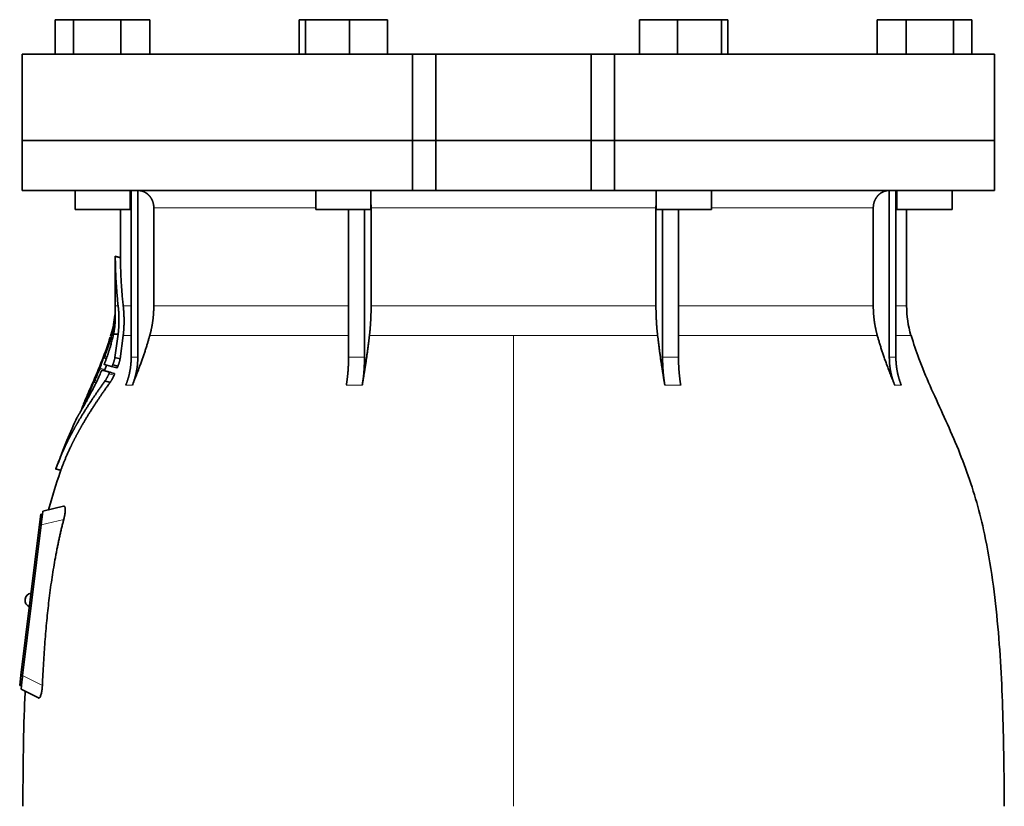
# Model space of a CAD drawing. Header units: millimetres. Extents: x 400 to 1291, y -2194 to 1779.
# Tile 27 of 31: x 406 to 692, y 1043 to 1271. Entities that reach past the tile are written whole.
import ezdxf

# ---------------------------------------------------------------- set-up
doc = ezdxf.new("R2010")
doc.units = ezdxf.units.MM
doc.layers.add('VSI344-454_FLANG', color=7, linetype='Continuous')
doc.layers.add('VSI344-454_TESTA', color=7, linetype='Continuous')

# ---------------------------------------------------------------- blocks, each defined once
blk = doc.blocks.new('SE')
at = {"layer": 'VSI344-454_FLANG', "color": 7, "linetype": 'Continuous', "lineweight": 35}
for p, q in [((416.77, 1270.53), (416.77, 1260.53)), ((416.77, 1270.53), (422.07, 1270.53)), ((422.07, 1270.53), (422.07, 1260.53)), ((422.07, 1270.53), (435.81, 1270.53)), ((435.81, 1270.53), (435.81, 1260.53)), ((435.81, 1270.53), (444.25, 1270.53)), ((444.25, 1270.53), (444.25, 1260.53)), ((487.52, 1270.53), (487.52, 1260.53)), ((487.52, 1270.53), (489.33, 1270.53)), ((489.33, 1270.53), (489.33, 1260.53)), ((489.33, 1270.53), (502.13, 1270.53)), ((502.13, 1270.53), (502.13, 1260.53)), ((502.13, 1270.53), (513.13, 1270.53)), ((513.13, 1270.53), (513.13, 1260.53)), ((586.25, 1270.53), (586.25, 1260.53)), ((586.25, 1270.53), (597.25, 1270.53)), ((597.25, 1270.53), (597.25, 1260.53)), ((597.25, 1270.53), (610.05, 1270.53)), ((610.05, 1270.53), (610.05, 1260.53)), ((610.05, 1270.53), (611.86, 1270.53)), ((611.86, 1270.53), (611.86, 1260.53)), ((655.13, 1270.53), (655.13, 1260.53)), ((655.13, 1270.53), (663.57, 1270.53)), ((663.57, 1270.53), (663.57, 1260.53)), ((663.57, 1270.53), (677.31, 1270.53)), ((677.31, 1270.53), (677.31, 1260.53)), ((677.31, 1270.53), (682.61, 1270.53)), ((682.61, 1270.53), (682.61, 1260.53)), ((520.36, 1260.53), (407.19, 1260.53)), ((407.19, 1260.53), (407.19, 1235.53)), ((520.36, 1260.53), (527.19, 1260.53)), ((520.36, 1260.53), (520.36, 1235.53)), ((527.19, 1260.53), (572.19, 1260.53)), ((527.19, 1235.53), (527.19, 1260.53)), ((572.19, 1260.53), (579.02, 1260.53)), ((572.19, 1235.53), (572.19, 1260.53)), ((689.14, 1260.53), (579.02, 1260.53)), ((579.02, 1260.53), (579.02, 1235.53)), ((689.14, 1260.53), (689.14, 1235.53)), ((407.19, 1235.53), (520.36, 1235.53)), ((520.36, 1235.53), (527.19, 1235.53)), ((527.19, 1235.53), (572.19, 1235.53)), ((572.19, 1235.53), (579.02, 1235.53)), ((689.14, 1235.53), (579.02, 1235.53))]:
    blk.add_line(p, q, dxfattribs=at)
at = {"layer": 'VSI344-454_TESTA', "color": 7, "linetype": 'Continuous', "lineweight": 35}
for p, q in [((520.36, 1235.53), (407.19, 1235.53)), ((407.19, 1235.53), (407.19, 1221.03)), ((527.19, 1235.53), (520.36, 1235.53)), ((520.36, 1221.03), (520.36, 1235.53)), ((527.19, 1235.53), (572.19, 1235.53)), ((527.19, 1235.53), (527.19, 1221.03)), ((579.02, 1235.53), (572.19, 1235.53)), ((572.19, 1235.53), (572.19, 1221.03)), ((689.14, 1235.53), (579.02, 1235.53)), ((579.02, 1235.53), (579.02, 1221.03)), ((689.14, 1221.03), (689.14, 1235.53)), ((407.19, 1221.03), (520.36, 1221.03)), ((422.51, 1221.03), (422.51, 1215.53)), ((438.51, 1215.53), (438.51, 1221.03)), ((438.79, 1221.03), (438.79, 1172.68)), ((440.71, 1221.03), (440.71, 1172.68)), ((492.32, 1221.03), (492.32, 1215.53)), ((508.32, 1215.53), (508.32, 1221.03)), ((520.36, 1221.03), (527.19, 1221.03)), ((527.19, 1221.03), (572.19, 1221.03)), ((579.02, 1221.03), (572.19, 1221.03)), ((689.14, 1221.03), (579.02, 1221.03)), ((591.06, 1221.03), (591.06, 1215.53)), ((607.06, 1215.53), (607.06, 1221.03)), ((658.68, 1221.03), (658.68, 1172.68)), ((660.58, 1221.03), (660.59, 1172.68)), ((660.87, 1221.03), (660.87, 1215.53)), ((676.87, 1215.53), (676.87, 1221.03)), ((422.51, 1215.53), (438.51, 1215.53)), ((435.69, 1215.53), (435.69, 1201.55)), ((445.35, 1216.03), (445.35, 1187.6)), ((492.32, 1215.53), (508.32, 1215.53)), ((501.84, 1215.53), (501.84, 1172.68)), ((506.46, 1215.53), (506.46, 1172.68)), ((508.38, 1216.03), (508.38, 1187.6)), ((591, 1216.03), (591, 1187.6)), ((591.06, 1215.53), (607.06, 1215.53)), ((592.92, 1215.53), (592.92, 1172.68)), ((597.54, 1215.53), (597.54, 1172.68)), ((654.03, 1216.03), (654.03, 1187.6)), ((660.87, 1215.53), (676.87, 1215.53)), ((663.69, 1187.6), (663.69, 1215.53)), ((435.71, 1201.57), (434.17, 1201.98)), ((434.19, 1202), (434.19, 1187.6)), ((432.99, 1179.46), (432.77, 1178.81)), ((433.67, 1179.41), (435.02, 1179.41)), ((435.02, 1179.41), (434.09, 1172.66)), ((435.59, 1172.26), (436.49, 1178.98)), ((430.88, 1172.53), (431.6, 1172.33)), ((435.59, 1172.26), (434.09, 1172.66)), ((430.35, 1168.98), (431.82, 1168.58)), ((433.12, 1170), (431.01, 1170.57)), ((432.44, 1168.41), (433.94, 1168)), ((433.12, 1170), (434.62, 1169.6)), ((433.44, 1170.49), (434.94, 1170.09)), ((427.55, 1165.12), (427.4, 1164.78)), ((427.99, 1165.53), (428.62, 1165.36)), ((432.7, 1165.43), (431.2, 1165.83)), ((426.08, 1161.71), (425.38, 1160.13)), ((416.86, 1140.33), (418.46, 1139.9)), ((413.05, 1127.14), (413.17, 1128.14)), ((419.21, 1129.54), (413.17, 1128.14)), ((412.19, 1124.22), (412.55, 1127.2)), ((412.55, 1127.2), (413.05, 1127.14)), ((413.02, 1126.88), (413.05, 1127.14)), ((406.83, 1080.55), (412.19, 1124.22)), ((412.68, 1124.17), (407.32, 1080.5)), ((408.03, 1102.63), (408.01, 1102.51)), ((406.46, 1077.57), (406.83, 1080.55)), ((406.96, 1077.51), (406.46, 1077.57)), ((406.84, 1076.53), (406.95, 1077.51)), ((406.96, 1077.51), (406.99, 1077.79)), ((406.84, 1076.53), (411.87, 1073.97))]:
    blk.add_line(p, q, dxfattribs=at)
at = {"layer": 'VSI344-454_TESTA', "color": 4, "linetype": 'Continuous', "lineweight": 9}
for p, q in [((438.51, 1216.03), (438.65, 1216.03)), ((492.32, 1216.03), (445.35, 1216.03)), ((591, 1216.03), (508.38, 1216.03)), ((654.03, 1216.03), (607.06, 1216.03)), ((660.65, 1216.03), (660.87, 1216.03)), ((434.19, 1201.82), (435.69, 1201.42)), ((434.19, 1187.6), (435.02, 1187.6)), ((438.65, 1187.6), (436.49, 1187.6)), ((501.8, 1187.6), (445.35, 1187.6)), ((591, 1187.6), (508.38, 1187.6)), ((654.03, 1187.6), (597.54, 1187.6)), ((660.65, 1187.6), (663.69, 1187.6)), ((432.99, 1179.41), (433.18, 1179.41)), ((432.64, 1177.28), (433.12, 1177.15)), ((432.74, 1177.62), (433.21, 1177.49)), ((436.49, 1178.98), (438.71, 1178.98)), ((444.18, 1178.98), (501.84, 1178.98)), ((507.9, 1178.98), (549.69, 1178.98)), ((549.69, 1178.98), (549.69, 1042.56)), ((549.69, 1178.98), (591.48, 1178.98)), ((597.57, 1178.98), (655.2, 1178.98)), ((664.95, 1178.98), (660.62, 1178.98)), ((431.37, 1174.1), (431.32, 1174.12)), ((431.55, 1172.21), (430.69, 1172.44)), ((430.96, 1172.76), (430.82, 1172.79)), ((431.11, 1172.98), (431.77, 1172.8)), ((438.79, 1172.68), (440.71, 1172.68)), ((592.92, 1172.68), (597.54, 1172.68)), ((429.6, 1169.18), (431.06, 1168.79)), ((429.73, 1169.54), (431.2, 1169.14)), ((428.59, 1165.28), (427.82, 1165.49)), ((428.09, 1165.8), (427.96, 1165.83)), ((428.24, 1165.98), (428.84, 1165.82)), ((428.57, 1167.11), (428.52, 1167.13)), ((432.33, 1167.87), (433.83, 1167.47)), ((426.7, 1162.55), (427.14, 1162.43)), ((437.23, 1164.62), (439.14, 1164.62)), ((501.19, 1164.62), (505.81, 1164.62)), ((593.57, 1164.62), (598.19, 1164.62)), ((660.24, 1164.62), (662.15, 1164.62)), ((425.22, 1159.74), (425.28, 1159.73)), ((426.55, 1162.2), (426.96, 1162.09)), ((416.97, 1140.45), (418.42, 1140.06)), ((419.23, 1125.68), (412.68, 1124.17)), ((412.68, 1124.16), (412.19, 1124.22)), ((406.83, 1080.55), (407.32, 1080.49)), ((407.32, 1080.5), (413.04, 1077.59))]:
    blk.add_line(p, q, dxfattribs=at)
at = {"layer": 'VSI344-454_TESTA', "color": 7, "linetype": 'Continuous', "lineweight": 35}
for centre, radius, start, end in [((405.69, 1187.6), 28.5, 355.6571, 0), ((693.69, 1187.6), 30, 180, 196.6836), ((405.69, 1187.6), 28.5, 343.3164, 354.6739), ((410, 1102.26), 2, 173, 248.5225), ((410.01, 1102.39), 2, 97.4775, 173)]:
    blk.add_arc(centre, radius, start, end, dxfattribs=at)
for points, degree, knots in [([(445.35, 1216.03), (445.35, 1217), (445.02, 1217.9), (444.85, 1218.34), (444.61, 1218.75), (444.37, 1219.14), (444.07, 1219.48), (443.73, 1219.87), (443.32, 1220.17), (443, 1220.4), (442.65, 1220.58), (442.22, 1220.79), (441.75, 1220.91), (441.25, 1221.03), (440.71, 1221.03)], 2, [0, 0, 0, 0.25, 0.25, 0.375, 0.375, 0.5, 0.5, 0.642857, 0.642857, 0.75, 0.75, 0.875, 0.875, 1, 1, 1]), ([(658.67, 1221.03), (658.13, 1221.03), (657.63, 1220.91), (657.16, 1220.79), (656.73, 1220.58), (656.19, 1220.31), (655.73, 1219.9), (655.51, 1219.71), (655.31, 1219.48), (655.01, 1219.14), (654.77, 1218.75), (654.53, 1218.34), (654.36, 1217.9), (654.03, 1217), (654.03, 1216.03)], 2, [0, 0, 0, 0.125, 0.125, 0.25, 0.25, 0.416667, 0.416667, 0.5, 0.5, 0.625, 0.625, 0.75, 0.75, 1, 1, 1]), ([(434.19, 1201.82), (434.19, 1201.84), (434.19, 1201.87), (434.19, 1201.91), (434.19, 1201.94), (434.19, 1201.96), (434.19, 1201.97), (434.19, 1201.98), (434.19, 1201.97), (434.19, 1201.95)], 3, [0, 0, 0, 0, 0.0869281, 0.1705674, 0.2524773, 0.3343163, 0.417747, 0.5043405, 0.700726, 0.700726, 0.700726, 0.700726]), ([(435.69, 1201.58), (435.69, 1201.58), (435.69, 1201.58), (435.69, 1201.57), (435.69, 1201.54), (435.69, 1201.49), (435.69, 1201.44), (435.69, 1201.42)], 3, [0.4993634, 0.4993634, 0.4993634, 0.4993634, 0.5012743, 0.6248953, 0.748744, 0.8742682, 1, 1, 1, 1]), ([(434.14, 1182.93), (434.14, 1183), (434.15, 1183.12), (434.16, 1183.29), (434.17, 1183.45), (434.17, 1183.59), (434.17, 1183.72), (434.18, 1183.83), (434.18, 1183.93), (434.18, 1184.02), (434.18, 1184.1), (434.18, 1184.17), (434.18, 1184.23), (434.17, 1184.28), (434.17, 1184.32), (434.17, 1184.5), (434.16, 1184.78), (434.15, 1185.07), (434.13, 1185.34), (434.12, 1185.47), (434.11, 1185.5), (434.11, 1185.5)], 3, [0, 0, 0, 0, 0.0234084, 0.0454948, 0.0662673, 0.0857304, 0.103886, 0.1207337, 0.1362719, 0.1504979, 0.1634084, 0.1749999, 0.1852687, 0.1942113, 0.2018244, 0.2081053, 0.2931063, 0.3735012, 0.4491424, 0.5812047, 0.6494993, 0.6494993, 0.6494993, 0.6494993]), ([(435.02, 1187.6), (435.26, 1185.5), (435.25, 1183.43), (435.25, 1182.34), (435.18, 1181.26), (435.13, 1180.32), (435.02, 1179.41)], 2, [0, 0, 0, 0.5, 0.5, 0.75, 0.75, 1, 1, 1]), ([(436.49, 1178.98), (436.73, 1181.05), (436.73, 1183.21), (436.73, 1185.39), (436.49, 1187.6)], 2, [0, 0, 0, 0.5, 0.5, 1, 1, 1]), ([(444.18, 1178.98), (444.76, 1181.08), (445.06, 1183.24), (445.35, 1185.41), (445.35, 1187.6)], 2, [0, 0, 0, 0.5, 0.5, 1, 1, 1]), ([(507.9, 1178.98), (508.14, 1181.08), (508.26, 1183.24), (508.38, 1185.41), (508.38, 1187.6)], 2, [0, 0, 0, 0.5, 0.5, 1, 1, 1]), ([(591, 1187.6), (591, 1185.41), (591.12, 1183.24), (591.24, 1181.08), (591.48, 1178.98)], 2, [0, 0, 0, 0.5, 0.5, 1, 1, 1]), ([(654.03, 1187.6), (654.03, 1185.41), (654.32, 1183.24), (654.62, 1181.08), (655.2, 1178.98)], 2, [0, 0, 0, 0.5, 0.5, 1, 1, 1]), ([(433.67, 1179.41), (433.69, 1179.51), (433.73, 1179.72), (433.79, 1180.02), (433.84, 1180.33), (433.89, 1180.63), (433.94, 1180.94), (433.99, 1181.28), (434.03, 1181.66), (434.07, 1182.08), (434.11, 1182.51), (434.13, 1182.79), (434.14, 1182.93)], 3, [0, 0, 0, 0, 0.075287, 0.152725, 0.232371, 0.314287, 0.398538, 0.485197, 0.598878, 0.722311, 0.855869, 1, 1, 1, 1]), ([(434.06, 1184.8), (434.06, 1184.82), (434.06, 1184.85), (434.07, 1184.88), (434.07, 1184.92), (434.07, 1184.94), (434.07, 1184.95), (434.07, 1184.95)], 3, [0, 0, 0, 0, 0.168351, 0.334942, 0.502689, 0.751512, 1, 1, 1, 1]), ([(431.11, 1171), (431.16, 1171.13), (431.26, 1171.39), (431.4, 1171.77), (431.55, 1172.16), (431.68, 1172.54), (431.82, 1172.92), (431.95, 1173.3), (432.08, 1173.68), (432.2, 1174.05), (432.32, 1174.43), (432.44, 1174.79), (432.55, 1175.16), (432.69, 1175.62), (432.86, 1176.18), (433.04, 1176.84), (433.21, 1177.49), (433.38, 1178.14), (433.53, 1178.79), (433.62, 1179.2), (433.67, 1179.41)], 3, [0, 0, 0, 0, 0.0436, 0.087048, 0.130354, 0.173526, 0.216573, 0.259505, 0.302334, 0.345068, 0.38772, 0.4303, 0.472822, 0.515297, 0.592533, 0.671051, 0.750942, 0.832313, 0.915286, 1, 1, 1, 1]), ([(432.64, 1177.28), (432.65, 1177.3), (432.66, 1177.34), (432.68, 1177.4), (432.7, 1177.47), (432.72, 1177.55), (432.73, 1177.6), (432.74, 1177.62)], 3, [0, 0, 0, 0, 0.167837, 0.334108, 0.5018, 0.750897, 1, 1, 1, 1]), ([(444.18, 1178.98), (444.1, 1178.69), (443.93, 1178.08), (443.66, 1177.16), (443.37, 1176.21), (443.05, 1175.21), (442.72, 1174.18), (442.36, 1173.12), (441.97, 1172.01), (441.56, 1170.87), (441.13, 1169.7), (440.67, 1168.48), (440.18, 1167.23), (439.67, 1165.94), (439.32, 1165.06), (439.14, 1164.62)], 3, [0, 0, 0, 0, 0.060225, 0.123109, 0.188682, 0.256971, 0.328011, 0.401835, 0.478482, 0.557991, 0.640405, 0.725766, 0.814121, 0.905516, 1, 1, 1, 1]), ([(507.9, 1178.98), (507.87, 1178.69), (507.8, 1178.08), (507.68, 1177.16), (507.56, 1176.21), (507.43, 1175.21), (507.29, 1174.18), (507.14, 1173.12), (506.99, 1172.01), (506.82, 1170.87), (506.64, 1169.7), (506.45, 1168.48), (506.24, 1167.23), (506.03, 1165.94), (505.89, 1165.06), (505.81, 1164.62)], 3, [0, 0, 0, 0, 0.06022, 0.1231, 0.188669, 0.256956, 0.327994, 0.401817, 0.478464, 0.557974, 0.640389, 0.725753, 0.814111, 0.905511, 1, 1, 1, 1]), ([(593.57, 1164.62), (593.49, 1165.1), (593.33, 1166.04), (593.1, 1167.44), (592.89, 1168.79), (592.68, 1170.09), (592.49, 1171.35), (592.31, 1172.57), (592.15, 1173.74), (591.99, 1174.87), (591.85, 1175.96), (591.72, 1177), (591.59, 1178.01), (591.52, 1178.66), (591.48, 1178.98)], 3, [0, 0, 0, 0, 0.102224, 0.200826, 0.295868, 0.387409, 0.475507, 0.560216, 0.641588, 0.719673, 0.794516, 0.86616, 0.934643, 1, 1, 1, 1]), ([(660.24, 1164.62), (660.05, 1165.1), (659.66, 1166.04), (659.12, 1167.44), (658.6, 1168.79), (658.11, 1170.09), (657.65, 1171.35), (657.21, 1172.57), (656.81, 1173.74), (656.44, 1174.87), (656.09, 1175.96), (655.77, 1177), (655.47, 1178.01), (655.29, 1178.66), (655.2, 1178.98)], 3, [0, 0, 0, 0, 0.102224, 0.200826, 0.295868, 0.387409, 0.475507, 0.560216, 0.641588, 0.719673, 0.794516, 0.86616, 0.934643, 1, 1, 1, 1]), ([(692.03, 1042.56), (691.99, 1046.95), (691.92, 1054.76), (691.68, 1067.91), (691.17, 1081.21), (690.25, 1094.66), (688.76, 1108.14), (686.7, 1120.15), (684.15, 1130.61), (681.28, 1139.46), (677.9, 1148.03), (674.18, 1156.31), (670.51, 1164.29), (667.23, 1171.96), (665.77, 1176.58), (664.99, 1179.04)], 3, [0, 0, 0, 0, 0.084988, 0.1795, 0.274612, 0.370212, 0.466379, 0.563594, 0.629668, 0.695881, 0.761625, 0.826091, 0.888934, 0.950027, 1, 1, 1, 1]), ([(431.32, 1174.12), (431.33, 1174.14), (431.34, 1174.18), (431.37, 1174.25), (431.39, 1174.31), (431.42, 1174.39), (431.46, 1174.48), (431.49, 1174.55), (431.51, 1174.59), (431.51, 1174.58), (431.5, 1174.54), (431.49, 1174.49), (431.48, 1174.46)], 3, [0, 0, 0, 0, 0.062966, 0.124796, 0.186784, 0.250209, 0.375117, 0.49931, 0.626183, 0.752696, 0.875851, 1, 1, 1, 1]), ([(430.69, 1172.44), (430.7, 1172.45), (430.71, 1172.49), (430.73, 1172.54), (430.75, 1172.61), (430.78, 1172.69), (430.81, 1172.76), (430.82, 1172.79)], 3, [0, 0, 0, 0, 0.164207, 0.326866, 0.491238, 0.745542, 1, 1, 1, 1]), ([(430.92, 1172.64), (430.92, 1172.63), (430.91, 1172.6), (430.9, 1172.56), (430.9, 1172.54), (430.9, 1172.52), (430.9, 1172.52), (430.93, 1172.55), (430.96, 1172.63), (431.01, 1172.73), (431.06, 1172.85), (431.09, 1172.94), (431.11, 1172.98)], 3, [0, 0, 0, 0, 0.063279, 0.124964, 0.186389, 0.248902, 0.37582, 0.50344, 0.627237, 0.751955, 0.876448, 1, 1, 1, 1]), ([(431.11, 1171), (431.1, 1170.98), (431.08, 1170.93), (431.06, 1170.87), (431.04, 1170.8), (431.02, 1170.75), (431, 1170.67), (430.99, 1170.59), (431, 1170.58), (431.01, 1170.57)], 3, [0, 0, 0, 0, 0.102907, 0.202298, 0.30042, 0.399604, 0.502115, 0.750474, 1, 1, 1, 1]), ([(434.09, 1172.66), (434.08, 1172.61), (434.07, 1172.51), (434.03, 1172.36), (433.99, 1172.19), (433.95, 1172.03), (433.9, 1171.85), (433.85, 1171.67), (433.79, 1171.49), (433.73, 1171.29), (433.66, 1171.1), (433.59, 1170.9), (433.52, 1170.7), (433.47, 1170.56), (433.44, 1170.49)], 3, [0, 0, 0, 0, 0.077144, 0.155351, 0.234641, 0.315035, 0.39655, 0.479206, 0.563019, 0.648006, 0.734183, 0.821564, 0.910165, 1, 1, 1, 1]), ([(434.94, 1170.09), (434.97, 1170.15), (435.01, 1170.28), (435.08, 1170.47), (435.15, 1170.65), (435.21, 1170.83), (435.27, 1171.01), (435.32, 1171.18), (435.37, 1171.35), (435.42, 1171.52), (435.46, 1171.68), (435.5, 1171.83), (435.53, 1171.98), (435.56, 1172.12), (435.58, 1172.22), (435.59, 1172.26)], 3, [0, 0, 0, 0, 0.082904, 0.164766, 0.245597, 0.325409, 0.404213, 0.482023, 0.558851, 0.634711, 0.709616, 0.783583, 0.856625, 0.928759, 1, 1, 1, 1]), ([(437.23, 1164.62), (438, 1166.53), (438.4, 1168.57), (438.79, 1170.6), (438.79, 1172.68)], 2, [0, 0, 0, 0.500132, 0.500132, 1, 1, 1]), ([(440.71, 1172.68), (440.71, 1170.6), (440.31, 1168.57), (439.92, 1166.53), (439.14, 1164.62)], 2, [0, 0, 0, 0.499849, 0.499849, 1, 1, 1]), ([(501.19, 1164.62), (501.51, 1166.53), (501.68, 1168.57), (501.84, 1170.6), (501.84, 1172.68)], 2, [0, 0, 0, 0.500133, 0.500133, 1, 1, 1]), ([(506.46, 1172.68), (506.46, 1170.6), (506.3, 1168.57), (506.13, 1166.53), (505.81, 1164.62)], 2, [0, 0, 0, 0.499868, 0.499868, 1, 1, 1]), ([(593.57, 1164.62), (593.25, 1166.52), (593.08, 1168.56), (592.92, 1170.6), (592.92, 1172.68)], 2, [0, 0, 0, 0.5, 0.5, 1, 1, 1]), ([(597.54, 1172.68), (597.54, 1170.6), (597.7, 1168.56), (597.87, 1166.52), (598.19, 1164.62)], 2, [0, 0, 0, 0.5, 0.5, 1, 1, 1]), ([(660.24, 1164.62), (659.47, 1166.53), (659.07, 1168.57), (658.68, 1170.6), (658.68, 1172.68)], 2, [0, 0, 0, 0.500132, 0.500132, 1, 1, 1]), ([(660.59, 1172.68), (660.59, 1170.6), (660.98, 1168.57), (661.38, 1166.53), (662.15, 1164.62)], 2, [0, 0, 0, 0.499868, 0.499868, 1, 1, 1]), ([(424.61, 1157.82), (424.73, 1158.02), (424.96, 1158.43), (425.35, 1159.13), (425.8, 1159.93), (426.39, 1161.01), (427.11, 1162.37), (427.89, 1163.87), (428.65, 1165.41), (429.38, 1166.93), (429.88, 1168.05), (430.11, 1168.58)], 3, [0, 0, 0, 0, 0.076554, 0.158421, 0.245571, 0.341174, 0.489368, 0.630596, 0.738412, 0.875199, 1, 1, 1, 1]), ([(429.6, 1169.18), (429.61, 1169.2), (429.63, 1169.25), (429.65, 1169.31), (429.68, 1169.39), (429.71, 1169.46), (429.73, 1169.51), (429.73, 1169.54)], 3, [0, 0, 0, 0, 0.168526, 0.335046, 0.503023, 0.75174, 1, 1, 1, 1]), ([(430.35, 1168.98), (430.35, 1168.98), (430.34, 1168.98), (430.33, 1168.97), (430.31, 1168.95), (430.29, 1168.92), (430.26, 1168.87), (430.22, 1168.81), (430.19, 1168.74), (430.15, 1168.66), (430.13, 1168.61), (430.11, 1168.58)], 3, [0, 0, 0, 0, 0.082967, 0.165673, 0.249342, 0.373952, 0.499349, 0.624786, 0.749741, 0.875167, 1, 1, 1, 1]), ([(431.2, 1169.14), (431.19, 1169.13), (431.18, 1169.1), (431.16, 1169.04), (431.14, 1168.98), (431.11, 1168.89), (431.08, 1168.82), (431.06, 1168.79)], 3, [0, 0, 0, 0, 0.163722, 0.326003, 0.490132, 0.74473, 1, 1, 1, 1]), ([(431.2, 1169.14), (431.3, 1169.46), (431.44, 1169.88), (431.58, 1170.31), (431.61, 1170.41)], 3, [0, 0, 0, 0, 0.3333333, 0.4372298, 0.4372298, 0.4372298, 0.4372298]), ([(432.33, 1167.87), (432.34, 1167.89), (432.36, 1167.93), (432.38, 1168), (432.41, 1168.07), (432.43, 1168.15), (432.45, 1168.23), (432.47, 1168.3), (432.47, 1168.36), (432.46, 1168.39), (432.44, 1168.4), (432.44, 1168.41)], 3, [0, 0, 0, 0, 0.08401, 0.16737, 0.251806, 0.374676, 0.49698, 0.619813, 0.743838, 0.872043, 1, 1, 1, 1]), ([(433.12, 1170), (433.12, 1170), (433.13, 1170), (433.15, 1170.01), (433.17, 1170.03), (433.2, 1170.06), (433.23, 1170.09), (433.27, 1170.15), (433.32, 1170.24), (433.39, 1170.36), (433.42, 1170.45), (433.44, 1170.49)], 3, [0, 0, 0, 0, 0.086868, 0.170562, 0.252673, 0.334884, 0.418871, 0.50621, 0.674735, 0.834793, 1, 1, 1, 1]), ([(433.94, 1168), (433.94, 1168), (433.95, 1168), (433.96, 1167.98), (433.97, 1167.95), (433.97, 1167.9), (433.96, 1167.83), (433.94, 1167.75), (433.91, 1167.66), (433.87, 1167.56), (433.84, 1167.5), (433.83, 1167.47)], 3, [0, 0, 0, 0, 0.085449, 0.170198, 0.255947, 0.379765, 0.502454, 0.624681, 0.747679, 0.874067, 1, 1, 1, 1]), ([(434.94, 1170.09), (434.93, 1170.07), (434.92, 1170.02), (434.89, 1169.96), (434.85, 1169.89), (434.81, 1169.81), (434.76, 1169.73), (434.72, 1169.67), (434.68, 1169.63), (434.64, 1169.6), (434.62, 1169.6), (434.62, 1169.6)], 3, [0, 0, 0, 0, 0.081418, 0.162667, 0.245387, 0.369019, 0.494297, 0.620472, 0.74628, 0.873568, 1, 1, 1, 1]), ([(431.2, 1165.83), (428.92, 1162.65), (427.05, 1159.83), (424.93, 1156.62), (423.21, 1153.64), (422.27, 1152.02), (421.44, 1150.44), (420.56, 1148.78), (419.78, 1147.13), (418.19, 1143.79), (416.97, 1140.45)], 2, [0, 0, 0, 0.25, 0.25, 0.5, 0.5, 0.625, 0.625, 0.75, 0.75, 1, 1, 1]), ([(418.42, 1140.06), (419.65, 1143.4), (421.23, 1146.72), (422.02, 1148.36), (422.89, 1150.01), (423.72, 1151.56), (424.64, 1153.16), (426.37, 1156.15), (428.5, 1159.37), (430.39, 1162.23), (432.7, 1165.43)], 2, [0, 0, 0, 0.25, 0.25, 0.375, 0.375, 0.5, 0.5, 0.75, 0.75, 1, 1, 1]), ([(427.82, 1165.49), (427.82, 1165.5), (427.83, 1165.53), (427.85, 1165.58), (427.88, 1165.65), (427.92, 1165.74), (427.95, 1165.8), (427.96, 1165.83)], 3, [0, 0, 0, 0, 0.16391, 0.326464, 0.490836, 0.745226, 1, 1, 1, 1]), ([(428.04, 1165.65), (428.03, 1165.62), (428.01, 1165.57), (428, 1165.51), (428.02, 1165.54), (428.1, 1165.69), (428.18, 1165.85), (428.22, 1165.94), (428.24, 1165.98)], 3, [0, 0, 0, 0, 0.123664, 0.246411, 0.497463, 0.746927, 0.873761, 1, 1, 1, 1]), ([(428.52, 1167.13), (428.53, 1167.15), (428.55, 1167.2), (428.58, 1167.26), (428.61, 1167.32), (428.64, 1167.4), (428.68, 1167.49), (428.71, 1167.56), (428.74, 1167.59), (428.74, 1167.59), (428.73, 1167.55), (428.71, 1167.49), (428.7, 1167.47)], 3, [0, 0, 0, 0, 0.06381, 0.126263, 0.188678, 0.252375, 0.378548, 0.504124, 0.629235, 0.754264, 0.876896, 1, 1, 1, 1]), ([(432.33, 1167.87), (432.29, 1167.8), (432.22, 1167.65), (432.12, 1167.43), (432.01, 1167.21), (431.89, 1166.99), (431.77, 1166.76), (431.64, 1166.53), (431.5, 1166.28), (431.35, 1166.05), (431.25, 1165.9), (431.2, 1165.83)], 3, [0, 0, 0, 0, 0.094258, 0.191243, 0.290639, 0.392138, 0.495456, 0.611681, 0.734498, 0.863817, 1, 1, 1, 1]), ([(432.7, 1165.43), (432.73, 1165.46), (432.77, 1165.52), (432.84, 1165.63), (432.91, 1165.73), (432.97, 1165.84), (433.04, 1165.94), (433.1, 1166.05), (433.16, 1166.16), (433.23, 1166.27), (433.33, 1166.46), (433.48, 1166.73), (433.66, 1167.1), (433.77, 1167.35), (433.83, 1167.47)], 3, [0, 0, 0, 0, 0.061739, 0.122065, 0.181064, 0.238788, 0.295265, 0.350503, 0.404493, 0.457217, 0.508649, 0.678163, 0.842407, 1, 1, 1, 1]), ([(426.55, 1162.2), (426.56, 1162.23), (426.58, 1162.27), (426.61, 1162.33), (426.64, 1162.4), (426.67, 1162.48), (426.69, 1162.53), (426.7, 1162.55)], 3, [0, 0, 0, 0, 0.168888, 0.335732, 0.503899, 0.752326, 1, 1, 1, 1]), ([(425.22, 1159.74), (425.22, 1159.75), (425.23, 1159.78), (425.25, 1159.82), (425.27, 1159.86), (425.29, 1159.93), (425.33, 1160.02), (425.37, 1160.09), (425.38, 1160.13)], 3, [0, 0, 0, 0, 0.125105, 0.248501, 0.372119, 0.497878, 0.748605, 1, 1, 1, 1]), ([(423.05, 1155.17), (423.05, 1155.17), (423.05, 1155.17), (423.06, 1155.19), (423.08, 1155.21), (423.1, 1155.24), (423.13, 1155.28), (423.16, 1155.34), (423.2, 1155.4), (423.24, 1155.47), (423.29, 1155.55), (423.36, 1155.66), (423.44, 1155.8), (423.55, 1155.98), (423.67, 1156.19), (423.81, 1156.42), (423.96, 1156.67), (424.07, 1156.87), (424.13, 1156.97)], 3, [0, 0, 0, 0, 0.054166, 0.108282, 0.162323, 0.21627, 0.270104, 0.323807, 0.377367, 0.430771, 0.48401, 0.53708, 0.613609, 0.690347, 0.767307, 0.844527, 0.922063, 1, 1, 1, 1]), ([(424.1, 1156.95), (424.07, 1156.9), (424.01, 1156.79), (423.92, 1156.64), (423.84, 1156.5), (423.76, 1156.37), (423.69, 1156.24), (423.62, 1156.12), (423.55, 1156.01), (423.49, 1155.91), (423.44, 1155.81), (423.38, 1155.72), (423.32, 1155.61), (423.24, 1155.49), (423.17, 1155.37), (423.12, 1155.28), (423.08, 1155.22), (423.06, 1155.18), (423.05, 1155.17), (423.05, 1155.17)], 3, [0, 0, 0, 0, 0.042969, 0.08578, 0.128454, 0.171009, 0.21346, 0.255821, 0.298104, 0.340321, 0.382478, 0.424584, 0.466644, 0.554492, 0.642779, 0.731504, 0.820647, 0.910165, 1, 1, 1, 1]), ([(424.1, 1156.95), (424.1, 1156.97), (424.12, 1156.99), (424.14, 1157.03), (424.16, 1157.07), (424.19, 1157.13), (424.24, 1157.22), (424.29, 1157.34), (424.34, 1157.46), (424.39, 1157.57), (424.43, 1157.66), (424.45, 1157.71), (424.46, 1157.73)], 3, [0, 0, 0, 0, 0.064055, 0.126997, 0.189862, 0.253688, 0.381042, 0.508557, 0.632366, 0.756188, 0.878525, 1, 1, 1, 1]), ([(424.46, 1157.69), (424.46, 1157.68), (424.45, 1157.65), (424.43, 1157.61), (424.41, 1157.56), (424.38, 1157.5), (424.35, 1157.41), (424.3, 1157.31), (424.25, 1157.2), (424.2, 1157.11), (424.16, 1157.03), (424.14, 1156.99), (424.13, 1156.97)], 3, [0, 0, 0, 0, 0.062493, 0.124501, 0.186876, 0.250458, 0.374582, 0.4995, 0.624366, 0.748976, 0.875076, 1, 1, 1, 1]), ([(424.61, 1157.82), (424.61, 1157.81), (424.59, 1157.79), (424.57, 1157.75), (424.55, 1157.73), (424.55, 1157.74), (424.56, 1157.78), (424.58, 1157.86), (424.62, 1157.96), (424.66, 1158.06), (424.7, 1158.14), (424.72, 1158.18), (424.73, 1158.21)], 3, [0, 0, 0, 0, 0.063173, 0.126669, 0.25139, 0.374624, 0.497229, 0.620048, 0.744161, 0.870712, 0.935536, 1, 1, 1, 1]), ([(416.97, 1140.45), (416.96, 1140.44), (416.95, 1140.41), (416.94, 1140.38), (416.93, 1140.34), (416.92, 1140.32), (416.91, 1140.31), (416.92, 1140.32), (416.93, 1140.35), (416.94, 1140.39), (416.96, 1140.43), (416.97, 1140.45)], 3, [0, 0, 0, 0, 0.083882, 0.167351, 0.251899, 0.376428, 0.501233, 0.625666, 0.750014, 0.87532, 1, 1, 1, 1]), ([(418.42, 1140.06), (418.42, 1140.05), (418.4, 1140.02), (418.39, 1139.99), (418.38, 1139.95), (418.37, 1139.93), (418.37, 1139.92), (418.37, 1139.92)], 3, [0, 0, 0, 0, 0.0843796, 0.168281, 0.253219, 0.3781846, 0.5009475, 0.5009475, 0.5009475, 0.5009475]), ([(419.21, 1129.54), (419.23, 1129.54), (419.26, 1129.55), (419.32, 1129.54), (419.37, 1129.53), (419.43, 1129.5), (419.49, 1129.44), (419.56, 1129.32), (419.61, 1129.18), (419.66, 1128.94), (419.69, 1128.57), (419.66, 1127.99), (419.59, 1127.43), (419.51, 1126.93), (419.43, 1126.52), (419.34, 1126.11), (419.27, 1125.82), (419.23, 1125.68)], 3, [0, 0, 0, 0, 0.03415, 0.067958, 0.101516, 0.134917, 0.197958, 0.259657, 0.318285, 0.37658, 0.490339, 0.607904, 0.728718, 0.794673, 0.861368, 0.929571, 1, 1, 1, 1]), ([(419.23, 1125.68), (419.14, 1125.31), (418.95, 1124.58), (418.67, 1123.46), (418.4, 1122.33), (418.14, 1121.18), (417.88, 1120.02), (417.63, 1118.84), (417.39, 1117.65), (417.15, 1116.44), (416.92, 1115.21), (416.42, 1112.48), (415.71, 1108.14), (414.93, 1102.27), (414.28, 1096.27), (413.86, 1091.28), (413.56, 1087.18), (413.36, 1084.07), (413.19, 1080.86), (413.09, 1078.69), (413.04, 1077.59)], 3, [0, 0, 0, 0, 0.02336, 0.047015, 0.070963, 0.095203, 0.119731, 0.144544, 0.169639, 0.195013, 0.220662, 0.246585, 0.366346, 0.49242, 0.612327, 0.739264, 0.80163, 0.865878, 0.932007, 1, 1, 1, 1]), ([(413.04, 1077.59), (413.03, 1077.52), (413.03, 1077.38), (413.01, 1077.18), (413, 1076.97), (412.97, 1076.71), (412.94, 1076.39), (412.89, 1076.02), (412.83, 1075.68), (412.75, 1075.26), (412.62, 1074.8), (412.45, 1074.37), (412.29, 1074.12), (412.16, 1074), (412.07, 1073.94), (411.97, 1073.93), (411.9, 1073.95), (411.87, 1073.97)], 3, [0, 0, 0, 0, 0.033557, 0.066787, 0.099773, 0.132599, 0.195864, 0.258046, 0.318335, 0.378144, 0.495718, 0.614111, 0.73627, 0.799835, 0.864479, 0.931713, 1, 1, 1, 1]), ([(408.07, 1075.92), (408, 1074.7), (407.67, 1068.75), (407.51, 1056.99), (407.39, 1047.82), (407.35, 1042.56)], 3, [0, 0, 0, 0, 0.099906, 0.570416, 1, 1, 1, 1])]:
    blk.add_open_spline(points, degree=degree, knots=knots, dxfattribs=at)
for points, degree in [([(508.38, 1216.03), (508.38, 1216.45), (508.36, 1216.86)], 2), ([(591.02, 1216.86), (591, 1216.45), (591, 1216.03)], 2), ([(434.19, 1201.82), (434.22, 1194.79), (435.02, 1187.6)], 2), ([(436.49, 1187.6), (435.72, 1194.58), (435.69, 1201.42)], 2), ([(434.06, 1184.8), (434, 1184.19), (433.87, 1182.97), (433.57, 1181.17), (433.32, 1180), (433.18, 1179.41)], 3), ([(433.18, 1179.41), (433.11, 1179.11), (432.96, 1178.51), (432.81, 1177.92), (432.74, 1177.62)], 3), ([(427.55, 1165.12), (429.54, 1169.63), (431.32, 1174.05), (432.72, 1178.51)], 3), ([(432.64, 1177.28), (432.48, 1176.81), (432.16, 1175.86), (431.65, 1174.43), (431.29, 1173.46), (431.11, 1172.98)], 3), ([(431.32, 1174.12), (431.24, 1173.9), (431.07, 1173.46), (430.91, 1173.02), (430.82, 1172.79)], 3), ([(430.92, 1172.64), (430.99, 1172.84), (431.11, 1173.25), (431.29, 1173.85), (431.42, 1174.26), (431.48, 1174.46)], 3), ([(430.69, 1172.44), (430.59, 1172.11), (430.37, 1171.46), (430.05, 1170.5), (429.84, 1169.86), (429.73, 1169.54)], 3), ([(429.6, 1169.18), (429.45, 1168.83), (429.16, 1168.12), (428.7, 1167.05), (428.39, 1166.34), (428.24, 1165.98)], 3), ([(430.35, 1168.98), (430.52, 1168.93), (430.9, 1168.83), (431.59, 1168.64), (432.14, 1168.49), (432.44, 1168.41)], 3), ([(433.94, 1168), (433.64, 1168.09), (433.08, 1168.24), (432.38, 1168.43), (431.99, 1168.53), (431.82, 1168.58)], 3), ([(427.82, 1165.49), (427.69, 1165.16), (427.44, 1164.51), (427.07, 1163.53), (426.82, 1162.88), (426.7, 1162.55)], 3), ([(428.52, 1167.13), (428.43, 1166.91), (428.24, 1166.48), (428.05, 1166.05), (427.96, 1165.83)], 3), ([(428.04, 1165.65), (428.11, 1165.85), (428.25, 1166.25), (428.48, 1166.86), (428.63, 1167.26), (428.7, 1167.47)], 3), ([(424.46, 1157.69), (424.77, 1158.5), (425.41, 1160.1), (426.39, 1162.46), (427.07, 1164.01), (427.4, 1164.78)], 3), ([(425.22, 1159.74), (425.13, 1159.52), (424.95, 1159.07), (424.7, 1158.4), (424.54, 1157.96), (424.46, 1157.73)], 3), ([(426.55, 1162.2), (426.36, 1161.76), (425.96, 1160.88), (425.35, 1159.55), (424.94, 1158.66), (424.73, 1158.21)], 3), ([(423.08, 1155.17), (421.21, 1151.26), (419.17, 1146.32), (416.94, 1140.34)], 3), ([(418.39, 1139.95), (418.23, 1139.7), (417.04, 1135.88), (414.8, 1128.5)], 3), ([(412.68, 1124.17), (412.88, 1125.75), (413.02, 1126.88)], 2), ([(406.99, 1077.79), (407.13, 1078.92), (407.32, 1080.5)], 2)]:
    blk.add_open_spline(points, degree=degree, dxfattribs=at)
at = {"layer": 'VSI344-454_TESTA', "color": 4, "linetype": 'Continuous', "lineweight": 9}
for points in [[(501.84, 1172.68), (501.84, 1172.68), (501.84, 1172.68), (501.84, 1172.68), (502.62, 1172.72), (504.16, 1172.75), (505.7, 1172.71), (506.46, 1172.68), (506.46, 1172.68), (506.46, 1172.68), (506.46, 1172.68)], [(658.68, 1172.68), (658.68, 1172.68), (658.68, 1172.68), (658.68, 1172.68), (659, 1172.71), (659.63, 1172.75), (660.27, 1172.71), (660.59, 1172.68), (660.59, 1172.68), (660.59, 1172.68), (660.59, 1172.68)]]:
    blk.add_open_spline(points, degree=3, knots=[0, 0, 0, 0, 0.000018, 0.000018, 0.000018, 0.5, 0.999982, 0.999982, 0.999982, 1, 1, 1, 1], dxfattribs=at)

msp = doc.modelspace()

# ---------------------------------------------------------------- block references
msp.add_blockref('SE', (0, 0))

doc.saveas('drawing.dxf')
